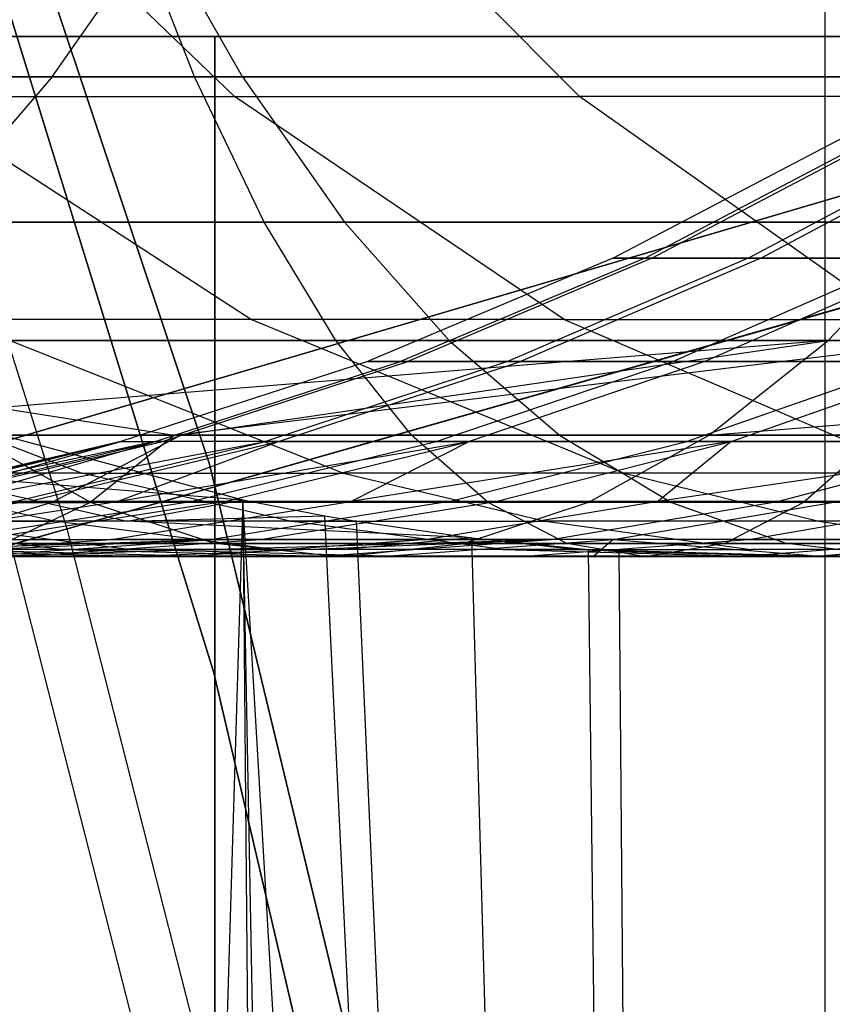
# Model space of a CAD drawing. Extents: x 0.1 to 12.1, y -6 to 6.
# Tile 253 of 256: x 8.522 to 8.679, y 0.614 to 0.803. Entities that reach past the tile are written whole.
import ezdxf

# ---------------------------------------------------------------- set-up
doc = ezdxf.new("R2010")
doc.units = 0
doc.header["$LTSCALE"] = 2.54
doc.layers.get('0').update_dxf_attribs({"linetype": 'CONTINUOUS'})

# ---------------------------------------------------------------- blocks, each defined once
blk = doc.blocks.new('DROPS_COLOR_B-11195_STL')
at = {"color": 0}
for p, q in [((8.48798, 0.93002, 171.7), (8.55894, 0.71785, 171.7)), ((8.55894, 0.71785, 164.1), (8.48798, 0.93002, 164.1)), ((8.55894, 0.71785, 164.1), (8.48798, 0.93002, 164.1)), ((8.48798, 0.93002, 171.7), (8.55894, 0.71785, 171.7)), ((8.67724, -0.90001, 62.34249), (8.67724, 0.89999, 62.34249)), ((8.67724, -0.90001, 62.34249), (8.67724, 0.89999, 62.34249)), ((8.55976, 0.6777, 164.4), (8.50573, 0.85234, 164.4)), ((8.50573, 0.85234, 164.3), (8.55976, 0.6777, 164.3)), ((8.55976, 0.6777, 164.4), (8.50573, 0.85234, 164.4)), ((8.50573, 0.85234, 164.3), (8.55976, 0.6777, 164.3)), ((8.56374, 0.7885, 53.81378), (8.50706, 0.8431, 53.86328)), ((8.56374, 0.7885, 53.81378), (8.50706, 0.8431, 53.86328)), ((8.57583, 0.8431, 53.93826), (8.63003, 0.7885, 53.88607)), ((8.57583, 0.8431, 53.93826), (8.63003, 0.7885, 53.88607)), ((8.52873, 0.79227, 55.26541), (8.55087, 0.82386, 55.22579)), ((8.52873, 0.79227, 55.26541), (8.55087, 0.82386, 55.22579)), ((8.55607, 0.79227, 57.89841), (8.54376, 0.82386, 57.94209)), ((8.55607, 0.79227, 57.89841), (8.54376, 0.82386, 57.94209)), ((8.56527, 0.79227, 55.99583), (8.54727, 0.82386, 56.03749)), ((8.56527, 0.79227, 55.99583), (8.54727, 0.82386, 56.03749)), ((8.56, 0.8, 36.26701), (8.17309, 0.8, 36.46842)), ((8.17309, 0.8, 17.40534), (8.56, 0.8, 17.60676)), ((8.56, 0.8, 36.26701), (8.17309, 0.8, 36.46842)), ((8.17309, 0.8, 17.40534), (8.56, 0.8, 17.60676)), ((8.56, 0, 36.26701), (8.56, 0.8, 36.26701)), ((8.92788, 0.8, 36.03264), (8.56, 0.8, 36.26701)), ((8.56, 0, 36.26701), (8.56, 0.8, 36.26701)), ((8.56, 0.8, 17.60676), (8.56, 0, 17.60676)), ((8.56, 0.8, 17.60676), (8.92788, 0.8, 17.84112)), ((8.56, 0.8, 17.60676), (8.56, 0, 17.60676)), ((8.92788, 0.8, 36.03264), (8.56, 0.8, 36.26701)), ((8.56, 0.8, 17.60676), (8.92788, 0.8, 17.84112)), ((8.52873, 0.79227, 55.26541), (8.34425, 0.79227, 55.15394)), ((8.52873, 0.79227, 55.26541), (8.34425, 0.79227, 55.15394)), ((8.55607, 0.79227, 57.89841), (8.40756, 0.79227, 57.85438)), ((8.55607, 0.79227, 57.89841), (8.40756, 0.79227, 57.85438)), ((8.56527, 0.79227, 55.99583), (8.44727, 0.79227, 55.94238)), ((8.56527, 0.79227, 55.99583), (8.44727, 0.79227, 55.94238)), ((8.4674, 0.79227, 57.20132), (8.7295, 0.79227, 57.28297)), ((8.4674, 0.79227, 57.20132), (8.7295, 0.79227, 57.28297)), ((8.52873, 0.79227, 55.26541), (8.50461, 0.76431, 55.30857)), ((8.52873, 0.79227, 55.26541), (8.50461, 0.76431, 55.30857)), ((8.72065, 0.79227, 55.36437), (8.52873, 0.79227, 55.26541)), ((8.72065, 0.79227, 55.36437), (8.52873, 0.79227, 55.26541)), ((8.70565, 0.79227, 57.93833), (8.55607, 0.79227, 57.89841)), ((8.70565, 0.79227, 57.93833), (8.55607, 0.79227, 57.89841)), ((8.56948, 0.76431, 57.85082), (8.55607, 0.79227, 57.89841)), ((8.56948, 0.76431, 57.85082), (8.55607, 0.79227, 57.89841)), ((8.68501, 0.79227, 56.04524), (8.56527, 0.79227, 55.99583)), ((8.56527, 0.79227, 55.99583), (8.58488, 0.76431, 55.95044)), ((8.68501, 0.79227, 56.04524), (8.56527, 0.79227, 55.99583)), ((8.56527, 0.79227, 55.99583), (8.58488, 0.76431, 55.95044)), ((8.48053, 0.71073, 12.88484), (8.75172, 0.79036, 12.72197)), ((8.48053, 0.71073, 12.88484), (8.75172, 0.79036, 12.72197)), ((8.50101, 0.7885, 53.73838), (8.56374, 0.7885, 53.81378)), ((8.50101, 0.7885, 53.73838), (8.56701, 0.74562, 53.68619)), ((8.50101, 0.7885, 53.73838), (8.56374, 0.7885, 53.81378)), ((8.50101, 0.7885, 53.73838), (8.56701, 0.74562, 53.68619)), ((8.62712, 0.74562, 53.75844), (8.56374, 0.7885, 53.81378)), ((8.56374, 0.7885, 53.81378), (8.63003, 0.7885, 53.88607)), ((8.56374, 0.7885, 53.81378), (8.63003, 0.7885, 53.88607)), ((8.62712, 0.74562, 53.75844), (8.56374, 0.7885, 53.81378)), ((8.69064, 0.74562, 53.8277), (8.63003, 0.7885, 53.88607)), ((8.69928, 0.7885, 53.95463), (8.63003, 0.7885, 53.88607)), ((8.69064, 0.74562, 53.8277), (8.63003, 0.7885, 53.88607)), ((8.69928, 0.7885, 53.95463), (8.63003, 0.7885, 53.88607)), ((8.72672, 0.78302, 2.64879), (8.45472, 0.70315, 2.48739)), ((8.72672, 0.78302, 2.64879), (8.45472, 0.70315, 2.48739)), ((8.63643, 0.75739, 52.48223), (8.68084, 0.78067, 52.48245)), ((8.63643, 0.75739, 52.48223), (8.68084, 0.78067, 52.48245)), ((8.64258, 0.75739, 52.62234), (8.68681, 0.78067, 52.61825)), ((8.64258, 0.75739, 52.62234), (8.68681, 0.78067, 52.61825)), ((8.64394, 0.75739, 52.34325), (8.68813, 0.78067, 52.34775)), ((8.64394, 0.75739, 52.34325), (8.68813, 0.78067, 52.34775)), ((8.66248, 0.75739, 52.76175), (8.70609, 0.78067, 52.75338)), ((8.66248, 0.75739, 52.76175), (8.70609, 0.78067, 52.75338)), ((8.66488, 0.75739, 52.20519), (8.70842, 0.78067, 52.21394)), ((8.66488, 0.75739, 52.20519), (8.70842, 0.78067, 52.21394)), ((8.56948, 0.76431, 57.85082), (8.42228, 0.76431, 57.80717)), ((8.56948, 0.76431, 57.85082), (8.42228, 0.76431, 57.80717)), ((8.71609, 0.76431, 57.33057), (8.45139, 0.76431, 57.2481)), ((8.71609, 0.76431, 57.33057), (8.45139, 0.76431, 57.2481)), ((8.46841, 0.76431, 55.89769), (8.58488, 0.76431, 55.95044)), ((8.46841, 0.76431, 55.89769), (8.58488, 0.76431, 55.95044)), ((8.50461, 0.76431, 55.30857), (8.69951, 0.76431, 55.40907)), ((8.50461, 0.76431, 55.30857), (8.69951, 0.76431, 55.40907)), ((8.71775, 0.76431, 57.89039), (8.56948, 0.76431, 57.85082)), ((8.71775, 0.76431, 57.89039), (8.56948, 0.76431, 57.85082)), ((8.58324, 0.74161, 57.80201), (8.56948, 0.76431, 57.85082)), ((8.58324, 0.74161, 57.80201), (8.56948, 0.76431, 57.85082)), ((8.60499, 0.74161, 55.90389), (8.58488, 0.76431, 55.95044)), ((8.58488, 0.76431, 55.95044), (8.70307, 0.76431, 55.99921)), ((8.60499, 0.74161, 55.90389), (8.58488, 0.76431, 55.95044)), ((8.58488, 0.76431, 55.95044), (8.70307, 0.76431, 55.99921)), ((8.67783, 0.74161, 55.4549), (8.69951, 0.76431, 55.40907)), ((8.67783, 0.74161, 55.4549), (8.69951, 0.76431, 55.40907)), ((8.63643, 0.75739, 52.48223), (8.58933, 0.73756, 52.48199)), ((8.63643, 0.75739, 52.48223), (8.58933, 0.73756, 52.48199)), ((8.64258, 0.75739, 52.62234), (8.59568, 0.73756, 52.62667)), ((8.64258, 0.75739, 52.62234), (8.59568, 0.73756, 52.62667)), ((8.64394, 0.75739, 52.34325), (8.59709, 0.73756, 52.33848)), ((8.64394, 0.75739, 52.34325), (8.59709, 0.73756, 52.33848)), ((8.66248, 0.75739, 52.76175), (8.61623, 0.73756, 52.77063)), ((8.66248, 0.75739, 52.76175), (8.61623, 0.73756, 52.77063)), ((8.66488, 0.75739, 52.20519), (8.61871, 0.73756, 52.19592)), ((8.66488, 0.75739, 52.20519), (8.61871, 0.73756, 52.19592)), ((8.64394, 0.75739, 52.34325), (8.63643, 0.75739, 52.48223)), ((8.63643, 0.75739, 52.48223), (8.64258, 0.75739, 52.62234)), ((8.63643, 0.75739, 52.48223), (8.64258, 0.75739, 52.62234)), ((8.64394, 0.75739, 52.34325), (8.63643, 0.75739, 52.48223)), ((8.64258, 0.75739, 52.62234), (8.66248, 0.75739, 52.76175)), ((8.64258, 0.75739, 52.62234), (8.66248, 0.75739, 52.76175)), ((8.66488, 0.75739, 52.20519), (8.64394, 0.75739, 52.34325)), ((8.66488, 0.75739, 52.20519), (8.64394, 0.75739, 52.34325)), ((8.69329, 0.75739, 52.8901), (8.64805, 0.73756, 52.90317)), ((8.69329, 0.75739, 52.8901), (8.64805, 0.73756, 52.90317)), ((8.69922, 0.75739, 52.06887), (8.65417, 0.73756, 52.05515)), ((8.69922, 0.75739, 52.06887), (8.65417, 0.73756, 52.05515)), ((8.66248, 0.75739, 52.76175), (8.69329, 0.75739, 52.8901)), ((8.66248, 0.75739, 52.76175), (8.69329, 0.75739, 52.8901)), ((8.69922, 0.75739, 52.06887), (8.66488, 0.75739, 52.20519)), ((8.69922, 0.75739, 52.06887), (8.66488, 0.75739, 52.20519)), ((8.53432, 0.71612, 53.48377), (8.45751, 0.74562, 53.53317)), ((8.53432, 0.71612, 53.48377), (8.45751, 0.74562, 53.53317)), ((8.5104, 0.74562, 53.61101), (8.58471, 0.71612, 53.55793)), ((8.5104, 0.74562, 53.61101), (8.58471, 0.71612, 53.55793)), ((8.56701, 0.74562, 53.68619), (8.5104, 0.74562, 53.61101)), ((8.56701, 0.74562, 53.68619), (8.5104, 0.74562, 53.61101)), ((8.56701, 0.74562, 53.68619), (8.63864, 0.71612, 53.62955)), ((8.62712, 0.74562, 53.75844), (8.56701, 0.74562, 53.68619)), ((8.56701, 0.74562, 53.68619), (8.63864, 0.71612, 53.62955)), ((8.62712, 0.74562, 53.75844), (8.56701, 0.74562, 53.68619)), ((8.62712, 0.74562, 53.75844), (8.69064, 0.74562, 53.8277)), ((8.62712, 0.74562, 53.75844), (8.6959, 0.71612, 53.69838)), ((8.62712, 0.74562, 53.75844), (8.69064, 0.74562, 53.8277)), ((8.62712, 0.74562, 53.75844), (8.6959, 0.71612, 53.69838)), ((8.43496, 0.74161, 57.29608), (8.70234, 0.74161, 57.37937)), ((8.43496, 0.74161, 57.29608), (8.70234, 0.74161, 57.37937)), ((8.43496, 0.74161, 57.29608), (8.55214, 0.72342, 57.39067)), ((8.43496, 0.74161, 57.29608), (8.55214, 0.72342, 57.39067)), ((8.58324, 0.74161, 57.80201), (8.43737, 0.74161, 57.75876)), ((8.58324, 0.74161, 57.80201), (8.43737, 0.74161, 57.75876)), ((8.67783, 0.74161, 55.4549), (8.45375, 0.72342, 55.39956)), ((8.67783, 0.74161, 55.4549), (8.45375, 0.72342, 55.39956)), ((8.67783, 0.74161, 55.4549), (8.47987, 0.74161, 55.35283)), ((8.67783, 0.74161, 55.4549), (8.47987, 0.74161, 55.35283)), ((8.60499, 0.74161, 55.90389), (8.49009, 0.74161, 55.85185)), ((8.60499, 0.74161, 55.90389), (8.49009, 0.74161, 55.85185)), ((8.55214, 0.72342, 57.39067), (8.70234, 0.74161, 57.37937)), ((8.55214, 0.72342, 57.39067), (8.70234, 0.74161, 57.37937)), ((8.55347, 0.72342, 55.45313), (8.67783, 0.74161, 55.4549)), ((8.55347, 0.72342, 55.45313), (8.67783, 0.74161, 55.4549)), ((8.73015, 0.74161, 57.84122), (8.58324, 0.74161, 57.80201)), ((8.73015, 0.74161, 57.84122), (8.58324, 0.74161, 57.80201)), ((8.59776, 0.72342, 57.75048), (8.58324, 0.74161, 57.80201)), ((8.59776, 0.72342, 57.75048), (8.58324, 0.74161, 57.80201)), ((8.7216, 0.74161, 55.95201), (8.60499, 0.74161, 55.90389)), ((8.60499, 0.74161, 55.90389), (8.62623, 0.72342, 55.85475)), ((8.7216, 0.74161, 55.95201), (8.60499, 0.74161, 55.90389)), ((8.60499, 0.74161, 55.90389), (8.62623, 0.72342, 55.85475)), ((8.65494, 0.72342, 55.5033), (8.67783, 0.74161, 55.4549)), ((8.65494, 0.72342, 55.5033), (8.67783, 0.74161, 55.4549)), ((8.65494, 0.72342, 55.5033), (8.882, 0.74161, 55.54324)), ((8.65494, 0.72342, 55.5033), (8.882, 0.74161, 55.54324)), ((8.882, 0.74161, 55.54324), (8.67783, 0.74161, 55.4549)), ((8.882, 0.74161, 55.54324), (8.67783, 0.74161, 55.4549)), ((8.58933, 0.73756, 52.48199), (8.54193, 0.72216, 52.48174)), ((8.58933, 0.73756, 52.48199), (8.54193, 0.72216, 52.48174)), ((8.54849, 0.72216, 52.63103), (8.59568, 0.73756, 52.62667)), ((8.54849, 0.72216, 52.63103), (8.59568, 0.73756, 52.62667)), ((8.54994, 0.72216, 52.33368), (8.59709, 0.73756, 52.33848)), ((8.54994, 0.72216, 52.33368), (8.59709, 0.73756, 52.33848)), ((8.61623, 0.73756, 52.77063), (8.56968, 0.72216, 52.77957)), ((8.61623, 0.73756, 52.77063), (8.56968, 0.72216, 52.77957)), ((8.57224, 0.72216, 52.18658), (8.61871, 0.73756, 52.19592)), ((8.57224, 0.72216, 52.18658), (8.61871, 0.73756, 52.19592)), ((8.59568, 0.73756, 52.62667), (8.58933, 0.73756, 52.48199)), ((8.58933, 0.73756, 52.48199), (8.59709, 0.73756, 52.33848)), ((8.59568, 0.73756, 52.62667), (8.58933, 0.73756, 52.48199)), ((8.58933, 0.73756, 52.48199), (8.59709, 0.73756, 52.33848)), ((8.61623, 0.73756, 52.77063), (8.59568, 0.73756, 52.62667)), ((8.61623, 0.73756, 52.77063), (8.59568, 0.73756, 52.62667)), ((8.59709, 0.73756, 52.33848), (8.61871, 0.73756, 52.19592)), ((8.59709, 0.73756, 52.33848), (8.61871, 0.73756, 52.19592)), ((8.60252, 0.72216, 52.91632), (8.64805, 0.73756, 52.90317)), ((8.60252, 0.72216, 52.91632), (8.64805, 0.73756, 52.90317)), ((8.65417, 0.73756, 52.05515), (8.60883, 0.72216, 52.04134)), ((8.65417, 0.73756, 52.05515), (8.60883, 0.72216, 52.04134)), ((8.64805, 0.73756, 52.90317), (8.61623, 0.73756, 52.77063)), ((8.64805, 0.73756, 52.90317), (8.61623, 0.73756, 52.77063)), ((8.61871, 0.73756, 52.19592), (8.65417, 0.73756, 52.05515)), ((8.61871, 0.73756, 52.19592), (8.65417, 0.73756, 52.05515)), ((8.69465, 0.73756, 53.0397), (8.64805, 0.73756, 52.90317)), ((8.69465, 0.73756, 53.0397), (8.64805, 0.73756, 52.90317)), ((8.6506, 0.72216, 53.05719), (8.69465, 0.73756, 53.0397)), ((8.6506, 0.72216, 53.05719), (8.69465, 0.73756, 53.0397)), ((8.65417, 0.73756, 52.05515), (8.703, 0.73756, 51.9186)), ((8.65417, 0.73756, 52.05515), (8.703, 0.73756, 51.9186)), ((8.65922, 0.72216, 51.90046), (8.703, 0.73756, 51.9186)), ((8.65922, 0.72216, 51.90046), (8.703, 0.73756, 51.9186)), ((8.5101, 0.72584, 51.46646), (8.56535, 0.71098, 51.4915)), ((8.5101, 0.72584, 51.46646), (8.56535, 0.71098, 51.4915)), ((8.41762, 0.72342, 57.34673), (8.55214, 0.72342, 57.39067)), ((8.41762, 0.72342, 57.34673), (8.55214, 0.72342, 57.39067)), ((8.59776, 0.72342, 57.75048), (8.45331, 0.72342, 57.70765)), ((8.59776, 0.72342, 57.75048), (8.45331, 0.72342, 57.70765)), ((8.45375, 0.72342, 55.39956), (8.55347, 0.72342, 55.45313)), ((8.45375, 0.72342, 55.39956), (8.55347, 0.72342, 55.45313)), ((8.51298, 0.72342, 55.80345), (8.53619, 0.71049, 55.75438)), ((8.51298, 0.72342, 55.80345), (8.62623, 0.72342, 55.85475)), ((8.51298, 0.72342, 55.80345), (8.53619, 0.71049, 55.75438)), ((8.51298, 0.72342, 55.80345), (8.62623, 0.72342, 55.85475)), ((8.5286, 0.71049, 55.50139), (8.55347, 0.72342, 55.45313)), ((8.5286, 0.71049, 55.50139), (8.55347, 0.72342, 55.45313)), ((8.53598, 0.71049, 57.4425), (8.55214, 0.72342, 57.39067)), ((8.53598, 0.71049, 57.4425), (8.55214, 0.72342, 57.39067)), ((8.68782, 0.72342, 57.4309), (8.55214, 0.72342, 57.39067)), ((8.68782, 0.72342, 57.4309), (8.55214, 0.72342, 57.39067)), ((8.55347, 0.72342, 55.45313), (8.65494, 0.72342, 55.5033)), ((8.55347, 0.72342, 55.45313), (8.65494, 0.72342, 55.5033)), ((8.74325, 0.72342, 57.78931), (8.59776, 0.72342, 57.75048)), ((8.74325, 0.72342, 57.78931), (8.59776, 0.72342, 57.75048)), ((8.61248, 0.71049, 57.69823), (8.59776, 0.72342, 57.75048)), ((8.61248, 0.71049, 57.69823), (8.59776, 0.72342, 57.75048)), ((8.62623, 0.72342, 55.85475), (8.64776, 0.71049, 55.80491)), ((8.62623, 0.72342, 55.85475), (8.74115, 0.72342, 55.90217)), ((8.62623, 0.72342, 55.85475), (8.64776, 0.71049, 55.80491)), ((8.62623, 0.72342, 55.85475), (8.74115, 0.72342, 55.90217)), ((8.63173, 0.71049, 55.55237), (8.65494, 0.72342, 55.5033)), ((8.63173, 0.71049, 55.55237), (8.65494, 0.72342, 55.5033)), ((8.65494, 0.72342, 55.5033), (8.75793, 0.72342, 55.54995)), ((8.65494, 0.72342, 55.5033), (8.75793, 0.72342, 55.54995)), ((8.68782, 0.72342, 57.4309), (8.67309, 0.71049, 57.48315)), ((8.68782, 0.72342, 57.4309), (8.67309, 0.71049, 57.48315)), ((8.54193, 0.72216, 52.48174), (8.49285, 0.71063, 52.4815)), ((8.54193, 0.72216, 52.48174), (8.49285, 0.71063, 52.4815)), ((8.54849, 0.72216, 52.63103), (8.49434, 0.71063, 52.55861)), ((8.54849, 0.72216, 52.63103), (8.49434, 0.71063, 52.55861)), ((8.54193, 0.72216, 52.48174), (8.49434, 0.71063, 52.55861)), ((8.54193, 0.72216, 52.48174), (8.49434, 0.71063, 52.55861)), ((8.49513, 0.71063, 52.405), (8.54193, 0.72216, 52.48174)), ((8.49513, 0.71063, 52.405), (8.54193, 0.72216, 52.48174)), ((8.49962, 0.71063, 52.63555), (8.54849, 0.72216, 52.63103)), ((8.49962, 0.71063, 52.63555), (8.54849, 0.72216, 52.63103)), ((8.50111, 0.71063, 52.3287), (8.54994, 0.72216, 52.33368)), ((8.50111, 0.71063, 52.3287), (8.54994, 0.72216, 52.33368)), ((8.50111, 0.71063, 52.3287), (8.54193, 0.72216, 52.48174)), ((8.50111, 0.71063, 52.3287), (8.54193, 0.72216, 52.48174)), ((8.50869, 0.71063, 52.71245), (8.54849, 0.72216, 52.63103)), ((8.50869, 0.71063, 52.71245), (8.54849, 0.72216, 52.63103)), ((8.50869, 0.71063, 52.71245), (8.56968, 0.72216, 52.77957)), ((8.50869, 0.71063, 52.71245), (8.56968, 0.72216, 52.77957)), ((8.52149, 0.71063, 52.78882), (8.56968, 0.72216, 52.77957)), ((8.52149, 0.71063, 52.78882), (8.56968, 0.72216, 52.77957)), ((8.52413, 0.71063, 52.17692), (8.57224, 0.72216, 52.18658)), ((8.52413, 0.71063, 52.17692), (8.57224, 0.72216, 52.18658)), ((8.5412, 0.71063, 52.10153), (8.60883, 0.72216, 52.04134)), ((8.5412, 0.71063, 52.10153), (8.60883, 0.72216, 52.04134)), ((8.5412, 0.71063, 52.10153), (8.57224, 0.72216, 52.18658)), ((8.5412, 0.71063, 52.10153), (8.57224, 0.72216, 52.18658)), ((8.54193, 0.72216, 52.48174), (8.54849, 0.72216, 52.63103)), ((8.54193, 0.72216, 52.48174), (8.54994, 0.72216, 52.33368)), ((8.54193, 0.72216, 52.48174), (8.54994, 0.72216, 52.33368)), ((8.54193, 0.72216, 52.48174), (8.54849, 0.72216, 52.63103)), ((8.56968, 0.72216, 52.77957), (8.54849, 0.72216, 52.63103)), ((8.56968, 0.72216, 52.77957), (8.54849, 0.72216, 52.63103)), ((8.57224, 0.72216, 52.18658), (8.54994, 0.72216, 52.33368)), ((8.57224, 0.72216, 52.18658), (8.54994, 0.72216, 52.33368)), ((8.55537, 0.71063, 52.92993), (8.60252, 0.72216, 52.91632)), ((8.55537, 0.71063, 52.92993), (8.60252, 0.72216, 52.91632)), ((8.56189, 0.71063, 52.02704), (8.60883, 0.72216, 52.04134)), ((8.56189, 0.71063, 52.02704), (8.60883, 0.72216, 52.04134)), ((8.56968, 0.72216, 52.77957), (8.60252, 0.72216, 52.91632)), ((8.56968, 0.72216, 52.77957), (8.60252, 0.72216, 52.91632)), ((8.60883, 0.72216, 52.04134), (8.57224, 0.72216, 52.18658)), ((8.60883, 0.72216, 52.04134), (8.57224, 0.72216, 52.18658)), ((8.65922, 0.72216, 51.90046), (8.58612, 0.71063, 51.95372)), ((8.58612, 0.71063, 51.95372), (8.60883, 0.72216, 52.04134)), ((8.65922, 0.72216, 51.90046), (8.58612, 0.71063, 51.95372)), ((8.58612, 0.71063, 51.95372), (8.60883, 0.72216, 52.04134)), ((8.60252, 0.72216, 52.91632), (8.6506, 0.72216, 53.05719)), ((8.60252, 0.72216, 52.91632), (8.6506, 0.72216, 53.05719)), ((8.60499, 0.71063, 53.0753), (8.6506, 0.72216, 53.05719)), ((8.60499, 0.71063, 53.0753), (8.6506, 0.72216, 53.05719)), ((8.65922, 0.72216, 51.90046), (8.60883, 0.72216, 52.04134)), ((8.65922, 0.72216, 51.90046), (8.60883, 0.72216, 52.04134)), ((8.61388, 0.71063, 51.88167), (8.65922, 0.72216, 51.90046)), ((8.61388, 0.71063, 51.88167), (8.65922, 0.72216, 51.90046)), ((8.65922, 0.72216, 51.90046), (8.64508, 0.71063, 51.81114)), ((8.72302, 0.72216, 51.76533), (8.64508, 0.71063, 51.81114)), ((8.65922, 0.72216, 51.90046), (8.64508, 0.71063, 51.81114)), ((8.72302, 0.72216, 51.76533), (8.64508, 0.71063, 51.81114)), ((8.6506, 0.72216, 53.05719), (8.71179, 0.72216, 53.19225)), ((8.6506, 0.72216, 53.05719), (8.71179, 0.72216, 53.19225)), ((8.72302, 0.72216, 51.76533), (8.65922, 0.72216, 51.90046)), ((8.72302, 0.72216, 51.76533), (8.65922, 0.72216, 51.90046)), ((8.66813, 0.71063, 53.21467), (8.71179, 0.72216, 53.19225)), ((8.66813, 0.71063, 53.21467), (8.71179, 0.72216, 53.19225)), ((8.55894, 0.71785, 171.7), (8.6114, 0.50037, 171.7)), ((8.6114, 0.50037, 164.1), (8.55894, 0.71785, 164.1)), ((8.55894, 0.71785, 164.1), (8.55894, 0.71785, 171.7)), ((8.55894, 0.71785, 164.1), (8.55894, 0.71785, 171.7)), ((8.6114, 0.50037, 164.1), (8.55894, 0.71785, 164.1)), ((8.55894, 0.71785, 171.7), (8.6114, 0.50037, 171.7)), ((8.53432, 0.71612, 53.48377), (8.48783, 0.71612, 53.40757)), ((8.53432, 0.71612, 53.48377), (8.48783, 0.71612, 53.40757)), ((8.52916, 0.70685, 53.38375), (8.48783, 0.71612, 53.40757)), ((8.52916, 0.70685, 53.38375), (8.48783, 0.71612, 53.40757)), ((8.50219, 0.71612, 51.54709), (8.56535, 0.71098, 51.4915)), ((8.50219, 0.71612, 51.54709), (8.56535, 0.71098, 51.4915)), ((8.50219, 0.71612, 51.54709), (8.54315, 0.70685, 51.57155)), ((8.50219, 0.71612, 51.54709), (8.54315, 0.70685, 51.57155)), ((8.57444, 0.70685, 53.45797), (8.53432, 0.71612, 53.48377)), ((8.53432, 0.71612, 53.48377), (8.58471, 0.71612, 53.55793)), ((8.53432, 0.71612, 53.48377), (8.58471, 0.71612, 53.55793)), ((8.57444, 0.70685, 53.45797), (8.53432, 0.71612, 53.48377)), ((8.58471, 0.71612, 53.55793), (8.62352, 0.70685, 53.5302)), ((8.63864, 0.71612, 53.62955), (8.58471, 0.71612, 53.55793)), ((8.63864, 0.71612, 53.62955), (8.58471, 0.71612, 53.55793)), ((8.58471, 0.71612, 53.55793), (8.62352, 0.70685, 53.5302)), ((8.63864, 0.71612, 53.62955), (8.67606, 0.70685, 53.59996)), ((8.6959, 0.71612, 53.69838), (8.63864, 0.71612, 53.62955)), ((8.6959, 0.71612, 53.69838), (8.63864, 0.71612, 53.62955)), ((8.63864, 0.71612, 53.62955), (8.67606, 0.70685, 53.59996)), ((8.40004, 0.71049, 57.39809), (8.53598, 0.71049, 57.4425)), ((8.40004, 0.71049, 57.39809), (8.53598, 0.71049, 57.4425)), ((8.53619, 0.71049, 55.75438), (8.42627, 0.71049, 55.70002)), ((8.53619, 0.71049, 55.75438), (8.42627, 0.71049, 55.70002)), ((8.5286, 0.71049, 55.50139), (8.42726, 0.71049, 55.44694)), ((8.5286, 0.71049, 55.50139), (8.42726, 0.71049, 55.44694)), ((8.61248, 0.71049, 57.69823), (8.46947, 0.71049, 57.65583)), ((8.61248, 0.71049, 57.69823), (8.46947, 0.71049, 57.65583)), ((8.52413, 0.71063, 52.17692), (8.47616, 0.70337, 52.16729)), ((8.52413, 0.71063, 52.17692), (8.47616, 0.70337, 52.16729)), ((8.49375, 0.70337, 52.08956), (8.5412, 0.71063, 52.10153)), ((8.49375, 0.70337, 52.08956), (8.5412, 0.71063, 52.10153)), ((8.50111, 0.71063, 52.3287), (8.52413, 0.71063, 52.17692)), ((8.50111, 0.71063, 52.3287), (8.52413, 0.71063, 52.17692)), ((8.5286, 0.71049, 55.50139), (8.50308, 0.70261, 55.55094)), ((8.5286, 0.71049, 55.50139), (8.50308, 0.70261, 55.55094)), ((8.50836, 0.70337, 52.94351), (8.55537, 0.71063, 52.92993)), ((8.50836, 0.70337, 52.94351), (8.55537, 0.71063, 52.92993)), ((8.56189, 0.71063, 52.02704), (8.51507, 0.70337, 52.01278)), ((8.56189, 0.71063, 52.02704), (8.51507, 0.70337, 52.01278)), ((8.51939, 0.70261, 57.49572), (8.53598, 0.71049, 57.4425)), ((8.51939, 0.70261, 57.49572), (8.53598, 0.71049, 57.4425)), ((8.55537, 0.71063, 52.92993), (8.52149, 0.71063, 52.78882)), ((8.55537, 0.71063, 52.92993), (8.52149, 0.71063, 52.78882)), ((8.56535, 0.71098, 51.4915), (8.52209, -0.72208, 51.47183)), ((8.56535, 0.71098, 51.4915), (8.52209, -0.72208, 51.47183)), ((8.52413, 0.71063, 52.17692), (8.5412, 0.71063, 52.10153)), ((8.52413, 0.71063, 52.17692), (8.5412, 0.71063, 52.10153)), ((8.63173, 0.71049, 55.55237), (8.5286, 0.71049, 55.50139)), ((8.63173, 0.71049, 55.55237), (8.5286, 0.71049, 55.50139)), ((8.67309, 0.71049, 57.48315), (8.53598, 0.71049, 57.4425)), ((8.67309, 0.71049, 57.48315), (8.53598, 0.71049, 57.4425)), ((8.64776, 0.71049, 55.80491), (8.53619, 0.71049, 55.75438)), ((8.53619, 0.71049, 55.75438), (8.56002, 0.70261, 55.70399)), ((8.64776, 0.71049, 55.80491), (8.53619, 0.71049, 55.75438)), ((8.53619, 0.71049, 55.75438), (8.56002, 0.70261, 55.70399)), ((8.54005, 0.70337, 51.9372), (8.58612, 0.71063, 51.95372)), ((8.54005, 0.70337, 51.9372), (8.58612, 0.71063, 51.95372)), ((8.5412, 0.71063, 52.10153), (8.56189, 0.71063, 52.02704)), ((8.5412, 0.71063, 52.10153), (8.56189, 0.71063, 52.02704)), ((8.54315, 0.70685, 51.57155), (8.56535, 0.71098, 51.4915)), ((8.54315, 0.70685, 51.57155), (8.56535, 0.71098, 51.4915)), ((8.60499, 0.71063, 53.0753), (8.55537, 0.71063, 52.92993)), ((8.60499, 0.71063, 53.0753), (8.55537, 0.71063, 52.92993)), ((8.60499, 0.71063, 53.0753), (8.55951, 0.70337, 53.09336)), ((8.60499, 0.71063, 53.0753), (8.55951, 0.70337, 53.09336)), ((8.56189, 0.71063, 52.02704), (8.58612, 0.71063, 51.95372)), ((8.56189, 0.71063, 52.02704), (8.58612, 0.71063, 51.95372)), ((8.56535, 0.71098, 51.4915), (8.57804, -0.70848, 51.49735)), ((8.64878, -0.70045, 51.53062), (8.56535, 0.71098, 51.4915)), ((8.56535, 0.71098, 51.4915), (8.58112, 0.7079, 51.49878)), ((8.64878, -0.70045, 51.53062), (8.56535, 0.71098, 51.4915)), ((8.59258, -0.70601, 51.5041), (8.56535, 0.71098, 51.4915)), ((8.59258, -0.70601, 51.5041), (8.56535, 0.71098, 51.4915)), ((8.56535, 0.71098, 51.4915), (8.57804, -0.70848, 51.49735)), ((8.56535, 0.71098, 51.4915), (8.58112, 0.7079, 51.49878)), ((8.56867, 0.70337, 51.86292), (8.61388, 0.71063, 51.88167)), ((8.56867, 0.70337, 51.86292), (8.61388, 0.71063, 51.88167)), ((8.61388, 0.71063, 51.88167), (8.58612, 0.71063, 51.95372)), ((8.61388, 0.71063, 51.88167), (8.58612, 0.71063, 51.95372)), ((8.64508, 0.71063, 51.81114), (8.60083, 0.70337, 51.79022)), ((8.64508, 0.71063, 51.81114), (8.60083, 0.70337, 51.79022)), ((8.66813, 0.71063, 53.21467), (8.60499, 0.71063, 53.0753)), ((8.66813, 0.71063, 53.21467), (8.60499, 0.71063, 53.0753)), ((8.63173, 0.71049, 55.55237), (8.6079, 0.70261, 55.60276)), ((8.63173, 0.71049, 55.55237), (8.6079, 0.70261, 55.60276)), ((8.75653, 0.71049, 57.73668), (8.61248, 0.71049, 57.69823)), ((8.75653, 0.71049, 57.73668), (8.61248, 0.71049, 57.69823)), ((8.6276, 0.70261, 57.64458), (8.61248, 0.71049, 57.69823)), ((8.6276, 0.70261, 57.64458), (8.61248, 0.71049, 57.69823)), ((8.64508, 0.71063, 51.81114), (8.61388, 0.71063, 51.88167)), ((8.64508, 0.71063, 51.81114), (8.61388, 0.71063, 51.88167)), ((8.6246, 0.70337, 53.23703), (8.66813, 0.71063, 53.21467)), ((8.6246, 0.70337, 53.23703), (8.66813, 0.71063, 53.21467)), ((8.7364, 0.71049, 55.59979), (8.63173, 0.71049, 55.55237)), ((8.7364, 0.71049, 55.59979), (8.63173, 0.71049, 55.55237)), ((8.63654, 0.70337, 51.71919), (8.67972, 0.71063, 51.74223)), ((8.63654, 0.70337, 51.71919), (8.67972, 0.71063, 51.74223)), ((8.67972, 0.71063, 51.74223), (8.64508, 0.71063, 51.81114)), ((8.67972, 0.71063, 51.74223), (8.64508, 0.71063, 51.81114)), ((8.76098, 0.71049, 55.85164), (8.64776, 0.71049, 55.80491)), ((8.64776, 0.71049, 55.80491), (8.66987, 0.70261, 55.75375)), ((8.76098, 0.71049, 55.85164), (8.64776, 0.71049, 55.80491)), ((8.64776, 0.71049, 55.80491), (8.66987, 0.70261, 55.75375)), ((8.67309, 0.71049, 57.48315), (8.65797, 0.70261, 57.5368)), ((8.67309, 0.71049, 57.48315), (8.65797, 0.70261, 57.5368)), ((8.6626, 0.70337, 53.30682), (8.705, 0.71063, 53.28238)), ((8.6626, 0.70337, 53.30682), (8.705, 0.71063, 53.28238)), ((8.705, 0.71063, 53.28238), (8.66813, 0.71063, 53.21467)), ((8.705, 0.71063, 53.28238), (8.66813, 0.71063, 53.21467)), ((8.81119, 0.71049, 57.52001), (8.67309, 0.71049, 57.48315)), ((8.81119, 0.71049, 57.52001), (8.67309, 0.71049, 57.48315)), ((8.54315, 0.70685, 51.57155), (8.58112, 0.7079, 51.49878)), ((8.54315, 0.70685, 51.57155), (8.58112, 0.7079, 51.49878)), ((8.64878, -0.70045, 51.53062), (8.58112, 0.7079, 51.49878)), ((8.58112, 0.7079, 51.49878), (8.58722, 0.70685, 51.50161)), ((8.64878, -0.70045, 51.53062), (8.58112, 0.7079, 51.49878)), ((8.58112, 0.7079, 51.49878), (8.58722, 0.70685, 51.50161)), ((8.48758, 0.70685, 53.30739), (8.53081, 0.70145, 53.28519)), ((8.48758, 0.70685, 53.30739), (8.53081, 0.70145, 53.28519)), ((8.48758, 0.70685, 53.30739), (8.52916, 0.70685, 53.38375)), ((8.48758, 0.70685, 53.30739), (8.52916, 0.70685, 53.38375)), ((8.54352, 0.70145, 51.66956), (8.50064, 0.70685, 51.64669)), ((8.54315, 0.70685, 51.57155), (8.50064, 0.70685, 51.64669)), ((8.54352, 0.70145, 51.66956), (8.50064, 0.70685, 51.64669)), ((8.54315, 0.70685, 51.57155), (8.50064, 0.70685, 51.64669)), ((8.57444, 0.70685, 53.45797), (8.52916, 0.70685, 53.38375)), ((8.57444, 0.70685, 53.45797), (8.52916, 0.70685, 53.38375)), ((8.57126, 0.70145, 53.35948), (8.52916, 0.70685, 53.38375)), ((8.57126, 0.70145, 53.35948), (8.52916, 0.70685, 53.38375)), ((8.60928, 0.70368, 51.51191), (8.54315, 0.70685, 51.57155)), ((8.58722, 0.70685, 51.50161), (8.54315, 0.70685, 51.57155)), ((8.58722, 0.70685, 51.50161), (8.54315, 0.70685, 51.57155)), ((8.60928, 0.70368, 51.51191), (8.54315, 0.70685, 51.57155)), ((8.61532, 0.70145, 53.43168), (8.57444, 0.70685, 53.45797)), ((8.57444, 0.70685, 53.45797), (8.62352, 0.70685, 53.5302)), ((8.57444, 0.70685, 53.45797), (8.62352, 0.70685, 53.5302)), ((8.61532, 0.70145, 53.43168), (8.57444, 0.70685, 53.45797)), ((8.64878, -0.70045, 51.53062), (8.58722, 0.70685, 51.50161)), ((8.58722, 0.70685, 51.50161), (8.60928, 0.70368, 51.51191)), ((8.64878, -0.70045, 51.53062), (8.58722, 0.70685, 51.50161)), ((8.58722, 0.70685, 51.50161), (8.60928, 0.70368, 51.51191)), ((8.62352, 0.70685, 53.5302), (8.66306, 0.70145, 53.50195)), ((8.67606, 0.70685, 53.59996), (8.62352, 0.70685, 53.5302)), ((8.67606, 0.70685, 53.59996), (8.62352, 0.70685, 53.5302)), ((8.62352, 0.70685, 53.5302), (8.66306, 0.70145, 53.50195)), ((8.67606, 0.70685, 53.59996), (8.71417, 0.70145, 53.56982)), ((8.73183, 0.70685, 53.667), (8.67606, 0.70685, 53.59996)), ((8.73183, 0.70685, 53.667), (8.67606, 0.70685, 53.59996)), ((8.67606, 0.70685, 53.59996), (8.71417, 0.70145, 53.56982)), ((8.74927, 0.70643, 51.57984), (8.67622, 0.70015, 51.55637)), ((8.74927, 0.70643, 51.57984), (8.67622, 0.70015, 51.55637)), ((8.45179, 0.70261, 55.65048), (8.56002, 0.70261, 55.70399)), ((8.45179, 0.70261, 55.65048), (8.56002, 0.70261, 55.70399)), ((8.46072, 0.70015, 52.95727), (8.55951, 0.70337, 53.09336)), ((8.46072, 0.70015, 52.95727), (8.55951, 0.70337, 53.09336)), ((8.48521, 0.70015, 53.0351), (8.55951, 0.70337, 53.09336)), ((8.48521, 0.70015, 53.0351), (8.55951, 0.70337, 53.09336)), ((8.6276, 0.70261, 57.64458), (8.48606, 0.70261, 57.60261)), ((8.6276, 0.70261, 57.64458), (8.48606, 0.70261, 57.60261)), ((8.49337, 0.70015, 51.92046), (8.54005, 0.70337, 51.9372)), ((8.49337, 0.70015, 51.92046), (8.54005, 0.70337, 51.9372)), ((8.50308, 0.70261, 55.55094), (8.6079, 0.70261, 55.60276)), ((8.50308, 0.70261, 55.55094), (8.6079, 0.70261, 55.60276)), ((8.50836, 0.70337, 52.94351), (8.55951, 0.70337, 53.09336)), ((8.50836, 0.70337, 52.94351), (8.55951, 0.70337, 53.09336)), ((8.51342, 0.70015, 53.11166), (8.55951, 0.70337, 53.09336)), ((8.51342, 0.70015, 53.11166), (8.55951, 0.70337, 53.09336)), ((8.51342, 0.70015, 53.11166), (8.6246, 0.70337, 53.23703)), ((8.51342, 0.70015, 53.11166), (8.6246, 0.70337, 53.23703)), ((8.51507, 0.70337, 52.01278), (8.54005, 0.70337, 51.9372)), ((8.51507, 0.70337, 52.01278), (8.54005, 0.70337, 51.9372)), ((8.65797, 0.70261, 57.5368), (8.51939, 0.70261, 57.49572)), ((8.65797, 0.70261, 57.5368), (8.51939, 0.70261, 57.49572)), ((8.52286, 0.70015, 51.84393), (8.56867, 0.70337, 51.86292)), ((8.52286, 0.70015, 51.84393), (8.56867, 0.70337, 51.86292)), ((8.56867, 0.70337, 51.86292), (8.54005, 0.70337, 51.9372)), ((8.56867, 0.70337, 51.86292), (8.54005, 0.70337, 51.9372)), ((8.54516, 0.70015, 53.18649), (8.6246, 0.70337, 53.23703)), ((8.54516, 0.70015, 53.18649), (8.6246, 0.70337, 53.23703)), ((8.60083, 0.70337, 51.79022), (8.556, 0.70015, 51.76903)), ((8.60083, 0.70337, 51.79022), (8.556, 0.70015, 51.76903)), ((8.55951, 0.70337, 53.09336), (8.6246, 0.70337, 53.23703)), ((8.55951, 0.70337, 53.09336), (8.6246, 0.70337, 53.23703)), ((8.58396, 0.69999, 55.65338), (8.56002, 0.70261, 55.70399)), ((8.56002, 0.70261, 55.70399), (8.66987, 0.70261, 55.75375)), ((8.58396, 0.69999, 55.65338), (8.56002, 0.70261, 55.70399)), ((8.56002, 0.70261, 55.70399), (8.66987, 0.70261, 55.75375)), ((8.60083, 0.70337, 51.79022), (8.56867, 0.70337, 51.86292)), ((8.60083, 0.70337, 51.79022), (8.56867, 0.70337, 51.86292)), ((8.58048, 0.70015, 53.25969), (8.6246, 0.70337, 53.23703)), ((8.58048, 0.70015, 53.25969), (8.6246, 0.70337, 53.23703)), ((8.58396, 0.69999, 55.65338), (8.6079, 0.70261, 55.60276)), ((8.58396, 0.69999, 55.65338), (8.6079, 0.70261, 55.60276)), ((8.60928, 0.70368, 51.51191), (8.58487, 0.70145, 51.59647)), ((8.60928, 0.70368, 51.51191), (8.58487, 0.70145, 51.59647)), ((8.59278, 0.70015, 51.69585), (8.63654, 0.70337, 51.71919)), ((8.59278, 0.70015, 51.69585), (8.63654, 0.70337, 51.71919)), ((8.63654, 0.70337, 51.71919), (8.60083, 0.70337, 51.79022)), ((8.63654, 0.70337, 51.71919), (8.60083, 0.70337, 51.79022)), ((8.6079, 0.70261, 55.60276), (8.71429, 0.70261, 55.65095)), ((8.6079, 0.70261, 55.60276), (8.71429, 0.70261, 55.65095)), ((8.60928, 0.70368, 51.51191), (8.64878, -0.70045, 51.53062)), ((8.60928, 0.70368, 51.51191), (8.6317, 0.70145, 51.52249)), ((8.60928, 0.70368, 51.51191), (8.64878, -0.70045, 51.53062)), ((8.60928, 0.70368, 51.51191), (8.62972, 0.70145, 51.52546)), ((8.61963, 0.70015, 53.33159), (8.6626, 0.70337, 53.30682)), ((8.61963, 0.70015, 53.33159), (8.6626, 0.70337, 53.30682)), ((8.6626, 0.70337, 53.30682), (8.6246, 0.70337, 53.23703)), ((8.6626, 0.70337, 53.30682), (8.6246, 0.70337, 53.23703)), ((8.77016, 0.70261, 57.68262), (8.6276, 0.70261, 57.64458)), ((8.77016, 0.70261, 57.68262), (8.6276, 0.70261, 57.64458)), ((8.64279, 0.69999, 57.59069), (8.6276, 0.70261, 57.64458)), ((8.64279, 0.69999, 57.59069), (8.6276, 0.70261, 57.64458)), ((8.63654, 0.70337, 51.71919), (8.63281, 0.70015, 51.62509)), ((8.63654, 0.70337, 51.71919), (8.63281, 0.70015, 51.62509)), ((8.63654, 0.70337, 51.71919), (8.67622, 0.70015, 51.55637)), ((8.71752, 0.70337, 51.58382), (8.63654, 0.70337, 51.71919)), ((8.71752, 0.70337, 51.58382), (8.63654, 0.70337, 51.71919)), ((8.63654, 0.70337, 51.71919), (8.67622, 0.70015, 51.55637)), ((8.65797, 0.70261, 57.5368), (8.64279, 0.69999, 57.59069)), ((8.65797, 0.70261, 57.5368), (8.64279, 0.69999, 57.59069)), ((8.79756, 0.70261, 57.57405), (8.65797, 0.70261, 57.5368)), ((8.79756, 0.70261, 57.57405), (8.65797, 0.70261, 57.5368)), ((8.70399, 0.70337, 53.37465), (8.66228, 0.70015, 53.40148)), ((8.70399, 0.70337, 53.37465), (8.66228, 0.70015, 53.40148)), ((8.6626, 0.70337, 53.30682), (8.70399, 0.70337, 53.37465)), ((8.6626, 0.70337, 53.30682), (8.70399, 0.70337, 53.37465)), ((8.69208, 0.69999, 55.70235), (8.66987, 0.70261, 55.75375)), ((8.66987, 0.70261, 55.75375), (8.78135, 0.70261, 55.79974)), ((8.69208, 0.69999, 55.70235), (8.66987, 0.70261, 55.75375)), ((8.66987, 0.70261, 55.75375), (8.78135, 0.70261, 55.79974)), ((8.71752, 0.70337, 51.58382), (8.67622, 0.70015, 51.55637)), ((8.71752, 0.70337, 51.58382), (8.67622, 0.70015, 51.55637)), ((8.52286, 0.70015, 51.84393), (8.47128, 0.70145, 51.82255)), ((8.52286, 0.70015, 51.84393), (8.47128, 0.70145, 51.82255)), ((8.49431, 0.70145, 53.20956), (8.54516, 0.70015, 53.18649)), ((8.49431, 0.70145, 53.20956), (8.54516, 0.70015, 53.18649)), ((8.53081, 0.70145, 53.28519), (8.49431, 0.70145, 53.20956)), ((8.53081, 0.70145, 53.28519), (8.49431, 0.70145, 53.20956)), ((8.556, 0.70015, 51.76903), (8.50552, 0.70145, 51.74517)), ((8.556, 0.70015, 51.76903), (8.50552, 0.70145, 51.74517)), ((8.54352, 0.70145, 51.66956), (8.50552, 0.70145, 51.74517)), ((8.54352, 0.70145, 51.66956), (8.50552, 0.70145, 51.74517)), ((8.53081, 0.70145, 53.28519), (8.58048, 0.70015, 53.25969)), ((8.53081, 0.70145, 53.28519), (8.58048, 0.70015, 53.25969)), ((8.53081, 0.70145, 53.28519), (8.57126, 0.70145, 53.35948)), ((8.53081, 0.70145, 53.28519), (8.57126, 0.70145, 53.35948)), ((8.58487, 0.70145, 51.59647), (8.54352, 0.70145, 51.66956)), ((8.59278, 0.70015, 51.69585), (8.54352, 0.70145, 51.66956)), ((8.59278, 0.70015, 51.69585), (8.54352, 0.70145, 51.66956)), ((8.58487, 0.70145, 51.59647), (8.54352, 0.70145, 51.66956)), ((8.61532, 0.70145, 53.43168), (8.57126, 0.70145, 53.35948)), ((8.61532, 0.70145, 53.43168), (8.57126, 0.70145, 53.35948)), ((8.62972, 0.70145, 51.52546), (8.58487, 0.70145, 51.59647)), ((8.62972, 0.70145, 51.52546), (8.58487, 0.70145, 51.59647)), ((8.61532, 0.70145, 53.43168), (8.66228, 0.70015, 53.40148)), ((8.61532, 0.70145, 53.43168), (8.66306, 0.70145, 53.50195)), ((8.61532, 0.70145, 53.43168), (8.66306, 0.70145, 53.50195)), ((8.61532, 0.70145, 53.43168), (8.66228, 0.70015, 53.40148)), ((8.67723, 0.70005, 51.54432), (8.62972, 0.70145, 51.52546)), ((8.62972, 0.70145, 51.52546), (8.67622, 0.70015, 51.55637)), ((8.67723, 0.70005, 51.54432), (8.62972, 0.70145, 51.52546)), ((8.63764, 0.70103, 51.52531), (8.62972, 0.70145, 51.52546)), ((8.62972, 0.70145, 51.52546), (8.67622, 0.70015, 51.55637)), ((8.6317, 0.70145, 51.52249), (8.64878, -0.70045, 51.53062)), ((8.6317, 0.70145, 51.52249), (8.64878, -0.70045, 51.53062)), ((8.6317, 0.70145, 51.52249), (8.63764, 0.70103, 51.52531)), ((8.63764, 0.70103, 51.52531), (8.64878, -0.70045, 51.53062)), ((8.63764, 0.70103, 51.52531), (8.64878, -0.70045, 51.53062)), ((8.63764, 0.70103, 51.52531), (8.67723, 0.70005, 51.54432)), ((8.63764, 0.70103, 51.52531), (8.67723, 0.70005, 51.54432)), ((8.71417, 0.70145, 53.56982), (8.66306, 0.70145, 53.50195)), ((8.71417, 0.70145, 53.56982), (8.66306, 0.70145, 53.50195)), ((8.67622, 0.70015, 51.55637), (8.69374, 0.70057, 51.55236)), ((8.67622, 0.70015, 51.55637), (8.69374, 0.70057, 51.55236)), ((8.67723, 0.70005, 51.54432), (8.69374, 0.70057, 51.55236)), ((8.67723, 0.70005, 51.54432), (8.69374, 0.70057, 51.55236)), ((8.58396, 0.69999, 55.65338), (8.47744, 0.69999, 55.60071)), ((8.58396, 0.69999, 55.65338), (8.47744, 0.69999, 55.60071)), ((8.52286, 0.70015, 51.84393), (8.49337, 0.70015, 51.92046)), ((8.52286, 0.70015, 51.84393), (8.49337, 0.70015, 51.92046)), ((8.64279, 0.69999, 57.59069), (8.50272, 0.69999, 57.54916)), ((8.64279, 0.69999, 57.59069), (8.50272, 0.69999, 57.54916)), ((8.54516, 0.70015, 53.18649), (8.51342, 0.70015, 53.11166)), ((8.54516, 0.70015, 53.18649), (8.51342, 0.70015, 53.11166)), ((8.556, 0.70015, 51.76903), (8.52286, 0.70015, 51.84393)), ((8.556, 0.70015, 51.76903), (8.52286, 0.70015, 51.84393)), ((8.54516, 0.70015, 53.18649), (8.58048, 0.70015, 53.25969)), ((8.54516, 0.70015, 53.18649), (8.58048, 0.70015, 53.25969)), ((8.59278, 0.70015, 51.69585), (8.556, 0.70015, 51.76903)), ((8.59278, 0.70015, 51.69585), (8.556, 0.70015, 51.76903)), ((8.61963, 0.70015, 53.33159), (8.58048, 0.70015, 53.25969)), ((8.61963, 0.70015, 53.33159), (8.58048, 0.70015, 53.25969)), ((8.69208, 0.69999, 55.70235), (8.58396, 0.69999, 55.65338)), ((8.69208, 0.69999, 55.70235), (8.58396, 0.69999, 55.65338)), ((8.63281, 0.70015, 51.62509), (8.59278, 0.70015, 51.69585)), ((8.63281, 0.70015, 51.62509), (8.59278, 0.70015, 51.69585)), ((8.61963, 0.70015, 53.33159), (8.66228, 0.70015, 53.40148)), ((8.61963, 0.70015, 53.33159), (8.66228, 0.70015, 53.40148)), ((8.67622, 0.70015, 51.55637), (8.63281, 0.70015, 51.62509)), ((8.67622, 0.70015, 51.55637), (8.63281, 0.70015, 51.62509)), ((8.78386, 0.69999, 57.62834), (8.64279, 0.69999, 57.59069)), ((8.78386, 0.69999, 57.62834), (8.64279, 0.69999, 57.59069)), ((8.70849, 0.70015, 53.4695), (8.66228, 0.70015, 53.40148)), ((8.70849, 0.70015, 53.4695), (8.66228, 0.70015, 53.40148)), ((8.67723, 0.70005, 51.54432), (8.67622, 0.70015, 51.55637)), ((8.67723, 0.70005, 51.54432), (8.67622, 0.70015, 51.55637)), ((8.67723, 0.70005, 51.54432), (8.67725, -0.70006, 51.54433)), ((8.67723, 0.70005, 51.54432), (8.67725, -0.70006, 51.54433)), ((8.60134, 0.49968, 164.4), (8.55976, 0.6777, 164.4)), ((8.55976, 0.6777, 164.3), (8.60134, 0.49968, 164.3)), ((8.55976, 0.6777, 164.4), (8.55976, 0.6777, 164.3)), ((8.60134, 0.49968, 164.4), (8.55976, 0.6777, 164.4)), ((8.55976, 0.6777, 164.3), (8.60134, 0.49968, 164.3)), ((8.55976, 0.6777, 164.4), (8.55976, 0.6777, 164.3))]:
    blk.add_line(p, q, dxfattribs=at)
blk = doc.blocks.new('GROUP_1')
at = {"color": 0}
for p, q in [((8.47157, 6.70272, 11.4216), (8.42855, 6.83899, 11.4216)), ((8.47157, 6.70272, 11.4216), (8.42855, 6.83899, 11.4216)), ((8.75483, 6.78357, 11.27188), (8.47157, 6.70272, 11.4216)), ((8.75483, 6.78357, 11.27188), (8.47157, 6.70272, 11.4216)), ((8.46082, 6.69965, 0.57312), (8.74438, 6.78058, 0.72223)), ((8.46082, 6.69965, 0.57312), (8.74438, 6.78058, 0.72223)), ((8.47157, 6.70272, 11.4216), (8.18082, 6.61974, 11.55487)), ((8.47157, 6.70272, 11.4216), (8.18082, 6.61974, 11.55487)), ((8.50695, 6.56427, 11.4216), (8.47157, 6.70272, 11.4216)), ((8.50695, 6.56427, 11.4216), (8.47157, 6.70272, 11.4216)), ((8.49605, 6.56181, 0.57312), (8.46082, 6.69965, 0.57312)), ((8.49605, 6.56181, 0.57312), (8.46082, 6.69965, 0.57312))]:
    blk.add_line(p, q, dxfattribs=at)
blk.add_blockref('DROPS_COLOR_B-11195_STL', (-0.06, 5.99731, -1.7), dxfattribs=at)

msp = doc.modelspace()

# ---------------------------------------------------------------- block references
at = {"color": 0}
msp.add_blockref('GROUP_1', (0.06, -5.99731, 1.7), dxfattribs=at)

doc.saveas('drawing.dxf')
